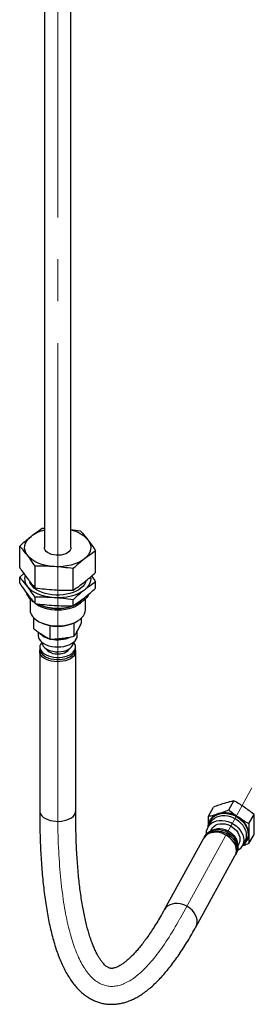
# Paper-space layout 'Sheet1' of a CAD drawing. Header units: millimetres. Extents: x -80341 to 21249, y 0 to 26255.
# Tile 38 of 154: x 7885 to 8062, y 10154 to 10899. Entities that reach past the tile are written whole.
import ezdxf

# ---------------------------------------------------------------- set-up
doc = ezdxf.new("R2010")
doc.units = ezdxf.units.MM
doc.linetypes.add('SLD-Mista-longa', pattern=[19.05, 15.24, -1.27, 1.27, -1.27])
doc.linetypes.add('SLD-Sólida', pattern=[0])
doc.layers.add('DETALHAMENTO', color=8, linetype='SLD-Sólida')

psp = doc.layouts.new('Sheet1')

# ---------------------------------------------------------------- linework, layer by layer
at = {"color": 7, "linetype": 'SLD-Sólida', "lineweight": 25, "ltscale": 25}
for p, q in [((7903.27, 11130.55), (7903.27, 10499.45)), ((7923.27, 10499.45), (7923.27, 11130.55)), ((7901.65, 10514.09), (7903.27, 10514.09)), ((7923.27, 10513.16), (7930.35, 10512.27)), ((7884.57, 10484.32), (7884.57, 10500.65)), ((7941.96, 10480.68), (7941.96, 10497.02)), ((7896.19, 10469.07), (7896.19, 10485.4)), ((7924.89, 10467.25), (7924.89, 10483.58)), ((7884.57, 10477.11), (7887.67, 10479.87)), ((7884.57, 10472.48), (7884.57, 10477.11)), ((7941.96, 10468.84), (7941.96, 10473.47)), ((7892.37, 10460.62), (7892.37, 10452.29)), ((7896.19, 10457.23), (7896.19, 10461.85)), ((7934.17, 10452.29), (7934.17, 10460.62)), ((7924.89, 10455.41), (7924.89, 10460.04)), ((7895.22, 10438.09), (7895.22, 10446.2)), ((7931.31, 10442.67), (7931.31, 10446.2)), ((7898.49, 10443.76), (7899.37, 10443.25)), ((7907.68, 10430.22), (7907.68, 10440.4)), ((7925.73, 10432.5), (7925.73, 10442.5)), ((7927.17, 10443.25), (7928.05, 10443.76)), ((7898.5, 10435.62), (7898.5, 10432.82)), ((7928.04, 10432.82), (7928.04, 10436.22)), ((7899.74, 10424.16), (7899.74, 10422.53)), ((7901.5, 10427.67), (7901.5, 10427.43)), ((7925.04, 10427.43), (7925.04, 10427.67)), ((7926.79, 10422.53), (7926.79, 10424.16)), ((7899.67, 10420.9), (7899.67, 10300.05)), ((7926.87, 10300.05), (7926.87, 10420.9)), ((8042.56, 10300.8), (8046.39, 10307.77)), ((8027.31, 10296.05), (8031.14, 10303.02)), ((8057.81, 10290.46), (8061.64, 10297.43)), ((8028.81, 10291.36), (8026.81, 10287.73)), ((8029.44, 10286.28), (8028.73, 10284.99)), ((8057.81, 10275.37), (8061.64, 10282.35)), ((8023.43, 10279.13), (7993.79, 10225.2)), ((8024.7, 10281.29), (8024.1, 10280.19)), ((8049.37, 10273.65), (8050.08, 10274.94)), ((8052.7, 10273.5), (8054.7, 10277.13)), ((8047.8, 10267.17), (8048.41, 10268.27)), ((8017.63, 10212.1), (8047.26, 10266.03))]:
    psp.add_line(p, q, dxfattribs=at)
at = {"color": 7, "linetype": 'SLD-Sólida', "lineweight": 25, "ltscale": 25, "flags": 128}
for points in [[(7890.38, 10493.64), (7889.27, 10495.41), (7888.56, 10497.26), (7888.27, 10499.14), (7888.42, 10501.02), (7888.99, 10502.88), (7889.97, 10504.68), (7891.35, 10506.39), (7893.11, 10507.98)], [(7936.15, 10505.26), (7937.27, 10503.48), (7937.98, 10501.64), (7938.26, 10499.76), (7938.12, 10497.87), (7937.55, 10496.01), (7936.57, 10494.21), (7935.18, 10492.5), (7933.43, 10490.91)], [(7923.27, 10499.45), (7923.15, 10498.54), (7922.67, 10497.48), (7921.86, 10496.49), (7920.73, 10495.61), (7919.34, 10494.86), (7917.72, 10494.28), (7915.95, 10493.89), (7914.08, 10493.69), (7912.18, 10493.71), (7910.32, 10493.93), (7908.56, 10494.35), (7906.98, 10494.96), (7905.62, 10495.73), (7904.54, 10496.63), (7903.77, 10497.64), (7903.35, 10498.71), (7903.27, 10499.45)], [(7910.54, 10485.1), (7907.32, 10485.43), (7904.2, 10486), (7901.24, 10486.8), (7898.48, 10487.81), (7895.98, 10489.02), (7893.77, 10490.42), (7891.89, 10491.96), (7890.38, 10493.64)], [(7933.43, 10490.91), (7931.32, 10489.46), (7928.91, 10488.19), (7926.23, 10487.11), (7923.33, 10486.24), (7920.26, 10485.59), (7917.06, 10485.18), (7913.81, 10485.02), (7910.54, 10485.1)], [(7938.17, 10477.16), (7938.26, 10476.21), (7938.12, 10474.33), (7937.55, 10472.47), (7936.57, 10470.67), (7935.18, 10468.96), (7933.43, 10467.37)], [(7910.54, 10461.56), (7907.32, 10461.89), (7904.2, 10462.45), (7901.24, 10463.25), (7898.48, 10464.27), (7895.98, 10465.48), (7893.77, 10466.87), (7891.89, 10468.42), (7890.38, 10470.1)], [(7934.57, 10474.21), (7934.22, 10473.11), (7933.43, 10471.59), (7932.31, 10470.13), (7930.87, 10468.78), (7929.15, 10467.54), (7927.16, 10466.43), (7924.95, 10465.48), (7922.55, 10464.71), (7919.99, 10464.11), (7917.33, 10463.71), (7914.59, 10463.52), (7911.84, 10463.52), (7909.11, 10463.73), (7906.44, 10464.13), (7903.89, 10464.73), (7901.49, 10465.52), (7899.29, 10466.47), (7897.32, 10467.58), (7895.6, 10468.83), (7894.18, 10470.19), (7893.07, 10471.65), (7892.3, 10473.17), (7892.09, 10473.76)], [(7933.43, 10467.37), (7931.32, 10465.92), (7928.91, 10464.65), (7926.23, 10463.56), (7923.33, 10462.69), (7920.26, 10462.05), (7917.06, 10461.64), (7913.81, 10461.47), (7910.54, 10461.56)], [(7936.62, 10464.04), (7936.26, 10463.34), (7935.2, 10461.77), (7933.83, 10460.29), (7932.15, 10458.91), (7930.2, 10457.66), (7928, 10456.55), (7925.58, 10455.61), (7924.99, 10455.41)], [(7932.05, 10458.84), (7931.59, 10458.33), (7930.12, 10456.99), (7928.36, 10455.79), (7926.35, 10454.72), (7924.11, 10453.82), (7921.68, 10453.09), (7919.11, 10452.55), (7916.44, 10452.21), (7913.72, 10452.07), (7910.99, 10452.14), (7908.29, 10452.41), (7905.69, 10452.89), (7903.21, 10453.56), (7900.91, 10454.4), (7898.81, 10455.42), (7896.97, 10456.58), (7896.21, 10457.16)], [(7894.14, 10447.44), (7895.4, 10446.04), (7896.97, 10444.74), (7898.81, 10443.58), (7900.91, 10442.56), (7903.21, 10441.72), (7905.69, 10441.05), (7908.29, 10440.57), (7910.99, 10440.3), (7913.72, 10440.23), (7916.44, 10440.37), (7919.11, 10440.71), (7921.68, 10441.25), (7924.11, 10441.98), (7926.35, 10442.88), (7928.36, 10443.95), (7930.12, 10445.15), (7931.59, 10446.49), (7932.75, 10447.92), (7933.57, 10449.42), (7934.04, 10450.97), (7934.17, 10452.29)], [(7898.5, 10432.82), (7898.5, 10432.76), (7898.69, 10431.42), (7899.25, 10430.13), (7900.15, 10428.89), (7901.38, 10427.76), (7902.9, 10426.75), (7904.67, 10425.88), (7906.65, 10425.19), (7908.8, 10424.69), (7911.06, 10424.39), (7913.37, 10424.29), (7915.68, 10424.4), (7917.93, 10424.73), (7920.07, 10425.25), (7922.03, 10425.95), (7923.79, 10426.83), (7925.28, 10427.85), (7926.48, 10429), (7927.35, 10430.24), (7927.87, 10431.54), (7928.04, 10432.82)], [(7901.31, 10427.81), (7900.96, 10427.4), (7900.22, 10426.22), (7899.82, 10424.99), (7899.76, 10423.73), (7900.06, 10422.49), (7900.7, 10421.28), (7901.66, 10420.16), (7902.92, 10419.13), (7904.45, 10418.24), (7906.21, 10417.5), (7908.15, 10416.93), (7910.23, 10416.55), (7912.38, 10416.37), (7914.56, 10416.39), (7916.7, 10416.61), (7918.76, 10417.03), (7920.67, 10417.63), (7922.39, 10418.4), (7923.87, 10419.32), (7925.08, 10420.36), (7925.99, 10421.5), (7926.56, 10422.72), (7926.79, 10423.96), (7926.67, 10425.22), (7926.2, 10426.45), (7925.4, 10427.61), (7925.23, 10427.81)], [(7901.5, 10427.43), (7901.51, 10427.14), (7901.77, 10425.97), (7902.38, 10424.84), (7903.33, 10423.79), (7904.58, 10422.85), (7906.09, 10422.04), (7907.81, 10421.41), (7909.71, 10420.95), (7911.71, 10420.69), (7913.76, 10420.64), (7915.8, 10420.79), (7917.75, 10421.14), (7919.58, 10421.69), (7921.21, 10422.41), (7922.6, 10423.28), (7923.7, 10424.28), (7924.49, 10425.37), (7924.94, 10426.53), (7925.04, 10427.43)], [(7926.23, 10418.52), (7925.4, 10417.35), (7924.26, 10416.27), (7922.84, 10415.32), (7921.16, 10414.5), (7919.28, 10413.85), (7917.25, 10413.39), (7915.11, 10413.12), (7912.92, 10413.05), (7910.75, 10413.18), (7908.64, 10413.51), (7906.65, 10414.04), (7904.83, 10414.74), (7903.23, 10415.6), (7901.88, 10416.6), (7900.84, 10417.71), (7900.11, 10418.9), (7899.73, 10420.15), (7899.7, 10421.41), (7899.78, 10421.92)], [(7899.74, 10422.53), (7899.76, 10422.1), (7900.06, 10420.85), (7900.7, 10419.65), (7901.66, 10418.52), (7902.92, 10417.5), (7904.45, 10416.61), (7906.21, 10415.87), (7908.15, 10415.3), (7910.23, 10414.92), (7912.38, 10414.74), (7914.56, 10414.76), (7916.7, 10414.98), (7918.76, 10415.39), (7920.67, 10415.99), (7922.39, 10416.76), (7923.87, 10417.68), (7925.08, 10418.73), (7925.99, 10419.87), (7926.56, 10421.08), (7926.79, 10422.33), (7926.79, 10422.53)], [(7904.65, 10422.8), (7904.88, 10422.39), (7905.67, 10421.45), (7906.77, 10420.62), (7908.14, 10419.94), (7909.72, 10419.43), (7911.44, 10419.11), (7913.24, 10419), (7915.04, 10419.1), (7916.77, 10419.41), (7918.35, 10419.92), (7919.73, 10420.6), (7920.84, 10421.42), (7921.64, 10422.35), (7921.89, 10422.8)], [(7899.67, 10300.05), (7899.67, 10299.93), (7899.88, 10298.67), (7900.43, 10297.45), (7901.32, 10296.3), (7902.52, 10295.24), (7904, 10294.3), (7905.71, 10293.52), (7907.62, 10292.91), (7909.68, 10292.47), (7911.83, 10292.24), (7914.02, 10292.21), (7916.19, 10292.38), (7918.28, 10292.75), (7920.24, 10293.31), (7922.03, 10294.04), (7923.58, 10294.93), (7924.87, 10295.95), (7925.86, 10297.08), (7926.52, 10298.28), (7926.84, 10299.53), (7926.87, 10300.05)], [(8027.65, 10289.26), (8027.68, 10289.49), (8028.11, 10291.31), (8028.88, 10292.99), (8029.96, 10294.5), (8031.33, 10295.79), (8032.96, 10296.83), (8034.81, 10297.61), (8036.84, 10298.1), (8038.99, 10298.29), (8041.23, 10298.17), (8043.49, 10297.76), (8045.73, 10297.05), (8047.88, 10296.07), (8049.91, 10294.84), (8051.76, 10293.39), (8053.39, 10291.75), (8054.76, 10289.95), (8055.84, 10288.05), (8056.61, 10286.09), (8057.04, 10284.11), (8057.12, 10282.16), (8056.86, 10280.28), (8056.26, 10278.52), (8055.34, 10276.92), (8054.11, 10275.52), (8053.55, 10275.03)], [(8028.81, 10291.36), (8029.21, 10292.02), (8030.36, 10293.42), (8031.8, 10294.6), (8033.48, 10295.52), (8035.36, 10296.16), (8037.4, 10296.51), (8039.55, 10296.56), (8041.76, 10296.31), (8043.96, 10295.76), (8046.11, 10294.92), (8048.15, 10293.82), (8050.03, 10292.49), (8051.71, 10290.95), (8053.15, 10289.25), (8054.3, 10287.42), (8055.15, 10285.52), (8055.66, 10283.58), (8055.84, 10281.67), (8055.66, 10279.81), (8055.15, 10278.06), (8054.7, 10277.13)], [(8025.69, 10282.72), (8025.68, 10283.19), (8025.85, 10285.05), (8026.37, 10286.79), (8027.21, 10288.39), (8028.37, 10289.79), (8029.8, 10290.97), (8031.48, 10291.89), (8033.37, 10292.53), (8035.41, 10292.88), (8037.56, 10292.93), (8039.76, 10292.68), (8041.96, 10292.12), (8044.11, 10291.29), (8046.15, 10290.19), (8048.04, 10288.86), (8049.72, 10287.32), (8051.15, 10285.62), (8052.3, 10283.79), (8053.15, 10281.89), (8053.67, 10279.95), (8053.84, 10278.03), (8053.67, 10276.18), (8053.15, 10274.43), (8052.3, 10272.84), (8051.15, 10271.44), (8049.72, 10270.26), (8049.08, 10269.86)], [(8029.44, 10286.28), (8030.04, 10287.2), (8031.16, 10288.37), (8032.55, 10289.3), (8034.15, 10289.97), (8035.92, 10290.35), (8037.81, 10290.44), (8039.76, 10290.23), (8041.71, 10289.72), (8043.6, 10288.94), (8045.37, 10287.91), (8046.97, 10286.66), (8048.35, 10285.22), (8049.48, 10283.64), (8050.3, 10281.97), (8050.81, 10280.26), (8050.98, 10278.56), (8050.81, 10276.92), (8050.3, 10275.39), (8050.08, 10274.94)], [(8035.34, 10283.68), (8033.26, 10283.92), (8031.24, 10283.86), (8029.32, 10283.52), (8027.56, 10282.88), (8025.99, 10281.98), (8024.68, 10280.84), (8023.63, 10279.49), (8023.43, 10279.13)], [(8024.03, 10280.07), (8024.78, 10281.25), (8025.96, 10282.49), (8027.4, 10283.51), (8029.06, 10284.28), (8030.9, 10284.77), (8032.86, 10284.97), (8034.91, 10284.88), (8036.99, 10284.5), (8039.03, 10283.84), (8041, 10282.91), (8042.84, 10281.75), (8044.5, 10280.38), (8045.93, 10278.84), (8047.11, 10277.16), (8048, 10275.39), (8048.58, 10273.58), (8048.83, 10271.77), (8048.75, 10270), (8048.33, 10268.34), (8047.73, 10267.05)], [(8024.7, 10281.29), (8025.39, 10282.35), (8026.57, 10283.59), (8028, 10284.61), (8029.66, 10285.38), (8031.5, 10285.87), (8033.47, 10286.07), (8035.52, 10285.98), (8037.59, 10285.6), (8039.64, 10284.94), (8041.61, 10284.02), (8043.44, 10282.85), (8045.1, 10281.48), (8046.54, 10279.94), (8047.72, 10278.26), (8048.61, 10276.49), (8049.18, 10274.68), (8049.43, 10272.87), (8049.35, 10271.11), (8048.94, 10269.44), (8048.41, 10268.27)], [(8030.5, 10285.64), (8030.55, 10285.67), (8032.15, 10286.33), (8033.93, 10286.72), (8035.81, 10286.8), (8037.76, 10286.59), (8039.71, 10286.09), (8041.6, 10285.31), (8043.37, 10284.28), (8044.98, 10283.02), (8046.36, 10281.59), (8047.48, 10280.01), (8048.31, 10278.34), (8048.81, 10276.63), (8048.96, 10275.49)], [(8047.26, 10266.03), (8047.46, 10266.42), (8048.04, 10268.03), (8048.3, 10269.76), (8048.21, 10271.56), (8047.8, 10273.39), (8047.06, 10275.2), (8046.01, 10276.93), (8044.69, 10278.56), (8043.13, 10280.03), (8041.37, 10281.31), (8039.45, 10282.36), (8037.42, 10283.16), (8035.34, 10283.68)], [(8005.71, 10229.76), (8003.63, 10230), (8001.6, 10229.94), (7999.68, 10229.59), (7997.92, 10228.96), (7996.36, 10228.06), (7995.04, 10226.92), (7994, 10225.56), (7993.79, 10225.21)], [(8017.62, 10212.1), (8017.83, 10212.5), (8018.41, 10214.11), (8018.66, 10215.83), (8018.58, 10217.64), (8018.16, 10219.46), (8017.42, 10221.27), (8016.38, 10223.01), (8015.06, 10224.63), (8013.49, 10226.11), (8011.73, 10227.38), (8009.81, 10228.44), (8007.79, 10229.23), (8005.71, 10229.76)]]:
    psp.add_lwpolyline(points, dxfattribs=at)
at = {"color": 7, "linetype": 'SLD-Sólida', "lineweight": 25, "ltscale": 625}
for centre, radius, start, end in [((7909.8, 10485.19), 28.25, 103.36406, 126.20678), ((7918.62, 10489.7), 23.44, 41.57959, 78.55932), ((7897.33, 10475.88), 9.04, 164.37422, 219.80871), ((7901.48, 10469.41), 12.7, 197.89847, 239.20207), ((7913.35, 10491.73), 38.14, 245.58752, 287.50158), ((7913.27, 10486.14), 32.76, 253.3148, 286.6852), ((7900.25, 10452.41), 7.88, 180.86421, 219.13617), ((7913.27, 10469.81), 29.98, 242.38111, 297.61889), ((7910.04, 10444.01), 13.86, 223.67835, 256.857), ((7913.22, 10453.01), 23.36, 257.31481, 295.00085), ((7922.13, 10420.89), 4.74, 330.02807, 12.55275), ((8037.4, 10288.12), 10.29, 104.99806, 179.89066), ((8039.39, 10280.43), 18.23, 54.45737, 104.78427), ((8041.56, 10281.57), 16.08, 3.51887, 58.40078), ((8047.61, 10282.46), 10, 302.62724, 0.51333)]:
    psp.add_arc(centre, radius, start, end, dxfattribs=at)
at = {"color": 7, "linetype": 'SLD-Sólida', "lineweight": 25, "ltscale": 25}
for points, knots in [([(7893.11, 10507.98), (7894.54, 10509.08), (7897.39, 10511.26), (7900.23, 10513.15), (7901.65, 10514.09)], [0, 0, 0, 0, 0.499365, 1, 1, 1, 1]), ([(7884.57, 10500.65), (7885.99, 10501.94), (7888.83, 10504.53), (7891.68, 10506.83), (7893.11, 10507.98)], [0, 0, 0, 0, 0.499453, 1, 1, 1, 1]), ([(7930.35, 10512.27), (7930.83, 10511.73), (7932.76, 10509.56), (7934.7, 10507.1), (7936.15, 10505.26)], [0, 0, 0, 0, 0.25088, 1, 1, 1, 1]), ([(7936.15, 10505.26), (7937.12, 10503.95), (7939.06, 10501.35), (7941, 10498.46), (7941.96, 10497.02)], [0, 0, 0, 0, 0.499365, 1, 1, 1, 1]), ([(7890.38, 10493.64), (7888.93, 10495.48), (7886.99, 10497.94), (7885.06, 10500.11), (7884.57, 10500.65)], [0, 0, 0, 0, 0.74912, 1, 1, 1, 1]), ([(7896.19, 10485.4), (7895.23, 10486.84), (7893.29, 10489.73), (7891.35, 10492.33), (7890.38, 10493.64)], [0, 0, 0, 0, 0.499453, 1, 1, 1, 1]), ([(7933.43, 10490.91), (7932, 10489.76), (7929.15, 10487.46), (7926.31, 10484.87), (7924.89, 10483.58)], [0, 0, 0, 0, 0.499365, 1, 1, 1, 1]), ([(7941.96, 10497.02), (7940.54, 10496.07), (7937.7, 10494.19), (7934.85, 10492), (7933.43, 10490.91)], [0, 0, 0, 0, 0.499453, 1, 1, 1, 1]), ([(7884.57, 10484.32), (7885.06, 10483.6), (7886.99, 10480.69), (7888.93, 10478.06), (7890.38, 10476.08)], [0, 0, 0, 0, 0.25088, 1, 1, 1, 1]), ([(7910.54, 10485.1), (7908.15, 10485.22), (7903.35, 10485.47), (7898.58, 10485.42), (7896.19, 10485.4)], [0, 0, 0, 0, 0.499365, 1, 1, 1, 1]), ([(7924.89, 10483.58), (7922.5, 10483.9), (7917.73, 10484.56), (7912.94, 10484.92), (7910.54, 10485.1)], [0, 0, 0, 0, 0.4994527, 1, 1, 1, 1]), ([(7890.38, 10470.1), (7888.93, 10471.94), (7886.99, 10474.4), (7885.06, 10476.57), (7884.57, 10477.11)], [0, 0, 0, 0, 0.74912, 1, 1, 1, 1]), ([(7890.38, 10476.08), (7891.35, 10474.84), (7893.29, 10472.35), (7895.22, 10470.16), (7896.19, 10469.07)], [0, 0, 0, 0, 0.499365, 1, 1, 1, 1]), ([(7933.43, 10473.35), (7934.85, 10474.5), (7937.7, 10476.81), (7940.54, 10479.39), (7941.96, 10480.68)], [0, 0, 0, 0, 0.4993648, 1, 1, 1, 1]), ([(7938.9, 10477.95), (7938.95, 10477.88), (7939.98, 10476.48), (7941, 10474.94), (7941.96, 10473.47)], [0, 0, 0, 0, 0.051307, 1, 1, 1, 1]), ([(7884.57, 10472.48), (7885.06, 10471.76), (7886.99, 10468.85), (7888.93, 10466.22), (7890.38, 10464.24)], [0, 0, 0, 0, 0.25088, 1, 1, 1, 1]), ([(7896.19, 10461.85), (7895.23, 10463.3), (7893.29, 10466.18), (7891.35, 10468.79), (7890.38, 10470.1)], [0, 0, 0, 0, 0.499453, 1, 1, 1, 1]), ([(7896.19, 10469.07), (7898.58, 10468.74), (7903.35, 10468.09), (7908.14, 10467.73), (7910.54, 10467.55)], [0, 0, 0, 0, 0.499453, 1, 1, 1, 1]), ([(7924.89, 10467.25), (7926.31, 10468.19), (7929.15, 10470.08), (7932, 10472.26), (7933.43, 10473.35)], [0, 0, 0, 0, 0.499453, 1, 1, 1, 1]), ([(7941.96, 10473.47), (7940.54, 10472.53), (7937.7, 10470.64), (7934.85, 10468.46), (7933.43, 10467.37)], [0, 0, 0, 0, 0.4994527, 1, 1, 1, 1]), ([(7933.43, 10461.51), (7934.85, 10462.66), (7937.7, 10464.97), (7940.54, 10467.55), (7941.96, 10468.84)], [0, 0, 0, 0, 0.499365, 1, 1, 1, 1]), ([(7890.38, 10464.24), (7891.35, 10463), (7893.29, 10460.51), (7895.22, 10458.32), (7896.19, 10457.23)], [0, 0, 0, 0, 0.499365, 1, 1, 1, 1]), ([(7910.54, 10461.56), (7908.15, 10461.68), (7903.35, 10461.92), (7898.58, 10461.88), (7896.19, 10461.85)], [0, 0, 0, 0, 0.499365, 1, 1, 1, 1]), ([(7910.54, 10467.55), (7912.93, 10467.42), (7917.72, 10467.18), (7922.5, 10467.23), (7924.89, 10467.25)], [0, 0, 0, 0, 0.4993648, 1, 1, 1, 1]), ([(7924.89, 10460.04), (7922.5, 10460.36), (7917.73, 10461.01), (7912.94, 10461.38), (7910.54, 10461.56)], [0, 0, 0, 0, 0.499453, 1, 1, 1, 1]), ([(7933.43, 10467.37), (7932, 10466.22), (7929.15, 10463.91), (7926.31, 10461.33), (7924.89, 10460.04)], [0, 0, 0, 0, 0.499365, 1, 1, 1, 1]), ([(7924.89, 10455.41), (7926.31, 10456.35), (7929.15, 10458.24), (7932, 10460.42), (7933.43, 10461.51)], [0, 0, 0, 0, 0.4994527, 1, 1, 1, 1]), ([(7896.19, 10457.23), (7898.58, 10456.9), (7903.35, 10456.25), (7908.14, 10455.89), (7910.54, 10455.71)], [0, 0, 0, 0, 0.499453, 1, 1, 1, 1]), ([(7910.54, 10455.71), (7912.93, 10455.58), (7917.72, 10455.34), (7922.5, 10455.39), (7924.89, 10455.41)], [0, 0, 0, 0, 0.499365, 1, 1, 1, 1]), ([(7895.22, 10438.09), (7896.26, 10437.29), (7898.33, 10435.67), (7900.41, 10434.3), (7901.45, 10433.61)], [0, 0, 0, 0, 0.498963, 1, 1, 1, 1]), ([(7928.52, 10437.05), (7929, 10437.95), (7929.93, 10439.7), (7930.86, 10441.7), (7931.31, 10442.67)], [0, 0, 0, 0, 0.51333, 1, 1, 1, 1]), ([(7901.45, 10433.61), (7902.49, 10432.98), (7904.58, 10431.72), (7906.64, 10430.72), (7907.68, 10430.22)], [0, 0, 0, 0, 0.498791, 1, 1, 1, 1]), ([(7907.68, 10430.22), (7909.18, 10430.25), (7912.17, 10430.32), (7915.19, 10430.65), (7916.7, 10430.82)], [0, 0, 0, 0, 0.498963, 1, 1, 1, 1]), ([(7916.7, 10430.82), (7918.21, 10431.04), (7921.23, 10431.47), (7924.22, 10432.16), (7925.73, 10432.5)], [0, 0, 0, 0, 0.498791, 1, 1, 1, 1]), ([(7925.73, 10432.5), (7926.19, 10433.19), (7927.12, 10434.57), (7928.05, 10436.22), (7928.52, 10437.05)], [0, 0, 0, 0, 0.498963, 1, 1, 1, 1]), ([(8038.97, 10305.76), (8037.69, 10305.35), (8035.12, 10304.52), (8032.47, 10303.52), (8031.14, 10303.02)], [0, 0, 0, 0, 0.498791, 1, 1, 1, 1]), ([(8046.39, 10307.77), (8045.19, 10307.48), (8042.77, 10306.9), (8040.24, 10306.14), (8038.97, 10305.76)], [0, 0, 0, 0, 0.498963, 1, 1, 1, 1]), ([(8054.22, 10302.97), (8052.94, 10303.81), (8050.37, 10305.5), (8047.72, 10307.01), (8046.39, 10307.77)], [0, 0, 0, 0, 0.498791, 1, 1, 1, 1]), ([(7899.67, 10300.05), (7899.67, 10298.62), (7899.68, 10294.45), (7899.77, 10287.68), (7899.97, 10279.8), (7900.27, 10272.1), (7900.67, 10264.59), (7901.16, 10257.27), (7901.77, 10250.15), (7902.47, 10243.23), (7903.27, 10236.53), (7904.18, 10230.03), (7905.2, 10223.75), (7906.32, 10217.69), (7907.56, 10211.85), (7908.91, 10206.24), (7910.37, 10200.86), (7911.96, 10195.7), (7913.69, 10190.79), (7915.55, 10186.11), (7917.55, 10181.68), (7919.72, 10177.51), (7922.03, 10173.62), (7924.51, 10170.04), (7927.12, 10166.81), (7929.86, 10163.92), (7932.7, 10161.41), (7935.64, 10159.26), (7938.64, 10157.48), (7941.7, 10156.05), (7944.81, 10154.95), (7947.96, 10154.19), (7951.14, 10153.75), (7954.33, 10153.62), (7957.54, 10153.8), (7960.76, 10154.29), (7963.99, 10155.08), (7967.24, 10156.18), (7970.52, 10157.6), (7973.84, 10159.35), (7977.19, 10161.45), (7980.58, 10163.9), (7984, 10166.7), (7987.42, 10169.85), (7990.83, 10173.33), (7994.22, 10177.11), (7997.59, 10181.19), (8000.91, 10185.54), (8004.21, 10190.15), (8007.48, 10195.03), (8010.72, 10200.15), (8013.87, 10205.42), (8016.17, 10209.46), (8017.4, 10211.69), (8017.63, 10212.1)], [0, 0, 0, 0, 0.010593, 0.030833, 0.051091, 0.071376, 0.091691, 0.11204, 0.132428, 0.152859, 0.173339, 0.193876, 0.214477, 0.23515, 0.255904, 0.276751, 0.297698, 0.318755, 0.339925, 0.361204, 0.382568, 0.403961, 0.425252, 0.446278, 0.466834, 0.486728, 0.505838, 0.524138, 0.541696, 0.558637, 0.57511, 0.591274, 0.607285, 0.623275, 0.639367, 0.655708, 0.672442, 0.689701, 0.707599, 0.726217, 0.745576, 0.765625, 0.786243, 0.807257, 0.828492, 0.849807, 0.871082, 0.892271, 0.913357, 0.934337, 0.955213, 0.975996, 0.99554, 1, 1, 1, 1]), ([(7993.79, 10225.2), (7993.29, 10224.31), (7991.87, 10221.74), (7989.53, 10217.7), (7986.8, 10213.19), (7984.1, 10208.98), (7981.44, 10205.06), (7978.84, 10201.45), (7976.29, 10198.13), (7973.82, 10195.13), (7971.43, 10192.43), (7969.13, 10190.03), (7966.93, 10187.95), (7964.85, 10186.16), (7962.9, 10184.66), (7961.09, 10183.45), (7959.44, 10182.5), (7957.96, 10181.79), (7956.65, 10181.31), (7955.52, 10181.01), (7954.54, 10180.87), (7953.68, 10180.86), (7952.88, 10180.98), (7952.08, 10181.23), (7951.21, 10181.65), (7950.29, 10182.24), (7949.27, 10183.06), (7948.14, 10184.15), (7946.92, 10185.56), (7945.67, 10187.25), (7944.38, 10189.23), (7943.08, 10191.52), (7941.78, 10194.11), (7940.48, 10197.02), (7939.21, 10200.24), (7937.96, 10203.76), (7936.75, 10207.6), (7935.59, 10211.74), (7934.48, 10216.18), (7933.43, 10220.91), (7932.44, 10225.93), (7931.53, 10231.24), (7930.69, 10236.81), (7929.92, 10242.65), (7929.24, 10248.76), (7928.63, 10255.11), (7928.12, 10261.7), (7927.68, 10268.52), (7927.34, 10275.57), (7927.09, 10282.83), (7926.93, 10290.31), (7926.87, 10296.09), (7926.87, 10299.36), (7926.87, 10300.05)], [0, 0, 0, 0, 0.010832, 0.030988, 0.051081, 0.071092, 0.091014, 0.110836, 0.130549, 0.150143, 0.16961, 0.188945, 0.208146, 0.227221, 0.246192, 0.265098, 0.283999, 0.302981, 0.322211, 0.341968, 0.36274, 0.38545, 0.412166, 0.438741, 0.460703, 0.48078, 0.499761, 0.519871, 0.53928, 0.558349, 0.577293, 0.596225, 0.615204, 0.634279, 0.653472, 0.672796, 0.69225, 0.711831, 0.731531, 0.751342, 0.771253, 0.791256, 0.81134, 0.831498, 0.851722, 0.872003, 0.892337, 0.912717, 0.933137, 0.953595, 0.974085, 0.994603, 1, 1, 1, 1]), ([(8027.31, 10296.05), (8028.52, 10296.34), (8030.94, 10296.92), (8033.47, 10297.68), (8034.73, 10298.06)], [0, 0, 0, 0, 0.498963, 1, 1, 1, 1]), ([(8034.73, 10298.06), (8036.02, 10298.47), (8038.59, 10299.3), (8041.23, 10300.3), (8042.56, 10300.8)], [0, 0, 0, 0, 0.498791, 1, 1, 1, 1]), ([(8042.56, 10300.8), (8043.77, 10299.84), (8046.19, 10297.91), (8048.72, 10296.15), (8049.99, 10295.26)], [0, 0, 0, 0, 0.498963, 1, 1, 1, 1]), ([(8061.64, 10297.43), (8060.44, 10298.39), (8058.02, 10300.32), (8055.49, 10302.08), (8054.22, 10302.97)], [0, 0, 0, 0, 0.498963, 1, 1, 1, 1]), ([(8061.84, 10290.26), (8061.83, 10291.53), (8061.81, 10294.02), (8061.7, 10296.32), (8061.64, 10297.43)], [0, 0, 0, 0, 0.51333, 1, 1, 1, 1]), ([(8027.11, 10288.14), (8027.12, 10289.45), (8027.14, 10292.01), (8027.25, 10294.73), (8027.31, 10296.05)], [0, 0, 0, 0, 0.51333, 1, 1, 1, 1]), ([(8049.99, 10295.26), (8051.27, 10294.42), (8053.84, 10292.73), (8056.48, 10291.22), (8057.81, 10290.46)], [0, 0, 0, 0, 0.498791, 1, 1, 1, 1]), ([(8057.81, 10290.46), (8057.75, 10289.11), (8057.64, 10286.39), (8057.62, 10283.83), (8057.61, 10282.55)], [0, 0, 0, 0, 0.4989632, 1, 1, 1, 1]), ([(8061.64, 10282.35), (8061.7, 10283.7), (8061.81, 10286.41), (8061.83, 10288.97), (8061.84, 10290.26)], [0, 0, 0, 0, 0.498963, 1, 1, 1, 1]), ([(8057.61, 10282.55), (8057.62, 10281.28), (8057.64, 10278.79), (8057.76, 10276.49), (8057.81, 10275.37)], [0, 0, 0, 0, 0.51333, 1, 1, 1, 1]), ([(8057.81, 10275.37), (8056.49, 10274.87), (8054.77, 10274.22), (8053.11, 10273.67), (8052.73, 10273.55)], [0, 0, 0, 0, 0.772762, 1, 1, 1, 1])]:
    psp.add_open_spline(points, degree=3, knots=knots, dxfattribs=at)
at = {"layer": 'DETALHAMENTO', "linetype": 'SLD-Mista-longa', "lineweight": 18, "ltscale": 25}
for p, q in [((7913.27, 11130.55), (7913.27, 10300.05)), ((8005.71, 10218.65), (8060.03, 10317.5))]:
    psp.add_line(p, q, dxfattribs=at)
psp.add_ellipse((8005.71, 10468.24), major_axis=(55.07, 300.66), ratio=0.246937, start_param=2.208979, end_param=3.779775, dxfattribs=at)

doc.saveas('drawing.dxf')
